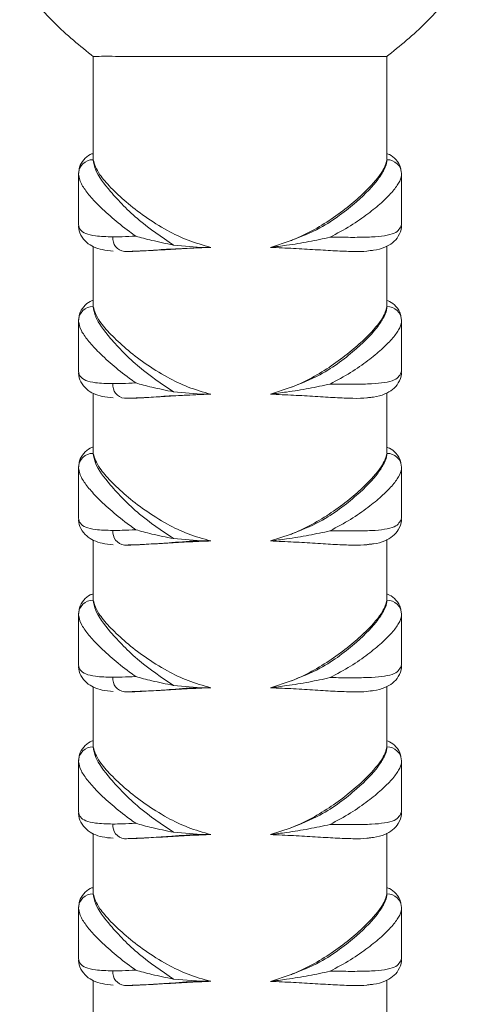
# Model space of a CAD drawing. Header units: millimetres. Extents: x 0 to 210, y 0 to 297.
# Tile 12 of 14: x 122 to 132, y 194 to 216. Entities that reach past the tile are written whole.
import ezdxf

# ---------------------------------------------------------------- set-up
doc = ezdxf.new("R2010")
doc.units = ezdxf.units.MM

msp = doc.modelspace()

# ---------------------------------------------------------------- linework, layer by layer
at = {"color": 7, "linetype": 'Continuous', "lineweight": 15}
for p, q in [((123.473, 215.655), (123.473, 213.302)), ((130.14, 213.32), (130.14, 215.655)), ((123.144, 212.973), (123.14, 212.987)), ((123.14, 212.973), (123.14, 211.85)), ((130.473, 212.987), (130.472, 212.976)), ((130.473, 211.848), (130.473, 212.976)), ((123.144, 211.85), (123.14, 211.836)), ((130.473, 211.836), (130.473, 211.848)), ((123.473, 211.341), (123.473, 209.969)), ((125.299, 211.373), (125.926, 211.321)), ((126.143, 211.321), (125.926, 211.321)), ((127.496, 211.32), (127.948, 211.469)), ((130.14, 209.987), (130.14, 211.351)), ((123.144, 209.64), (123.14, 209.654)), ((123.14, 209.64), (123.14, 208.517)), ((130.473, 209.654), (130.472, 209.642)), ((130.473, 208.515), (130.473, 209.642)), ((123.144, 208.517), (123.14, 208.502)), ((130.473, 208.503), (130.473, 208.515)), ((123.473, 208.008), (123.473, 206.636)), ((125.299, 208.04), (125.926, 207.988)), ((126.143, 207.988), (125.926, 207.988)), ((127.496, 207.987), (127.948, 208.136)), ((130.14, 206.653), (130.14, 208.018)), ((123.144, 206.307), (123.14, 206.321)), ((123.14, 206.307), (123.14, 205.184)), ((130.473, 206.32), (130.472, 206.309)), ((130.473, 205.182), (130.473, 206.309)), ((123.144, 205.184), (123.14, 205.169)), ((130.473, 205.169), (130.473, 205.182)), ((127.496, 204.654), (127.948, 204.802)), ((123.473, 204.674), (123.473, 203.302)), ((125.299, 204.707), (125.926, 204.655)), ((126.143, 204.655), (125.926, 204.655)), ((130.14, 203.32), (130.14, 204.684)), ((123.144, 202.973), (123.14, 202.987)), ((123.14, 202.973), (123.14, 201.85)), ((130.473, 202.987), (130.472, 202.976)), ((130.473, 201.848), (130.473, 202.976)), ((123.144, 201.85), (123.14, 201.836)), ((130.473, 201.836), (130.473, 201.848)), ((127.496, 201.32), (127.948, 201.469)), ((123.473, 201.341), (123.473, 199.969)), ((125.299, 201.373), (125.926, 201.321)), ((126.143, 201.321), (125.926, 201.321)), ((130.14, 199.987), (130.14, 201.351)), ((123.144, 199.64), (123.14, 199.654)), ((130.473, 199.654), (130.472, 199.642)), ((123.14, 199.64), (123.14, 198.517)), ((130.473, 198.515), (130.473, 199.642)), ((123.144, 198.517), (123.14, 198.502)), ((130.473, 198.503), (130.473, 198.515)), ((127.496, 197.987), (127.948, 198.136)), ((123.473, 198.008), (123.473, 196.636)), ((125.299, 198.04), (125.926, 197.988)), ((126.143, 197.988), (125.926, 197.988)), ((130.14, 196.653), (130.14, 198.018)), ((123.144, 196.307), (123.14, 196.321)), ((123.14, 196.307), (123.14, 195.184)), ((130.473, 196.32), (130.472, 196.309)), ((130.473, 195.182), (130.473, 196.309)), ((123.144, 195.184), (123.14, 195.169)), ((130.473, 195.169), (130.473, 195.182)), ((127.496, 194.654), (127.948, 194.802)), ((123.473, 194.674), (123.473, 193.302)), ((125.299, 194.707), (125.926, 194.655)), ((126.143, 194.655), (125.926, 194.655)), ((130.14, 193.32), (130.14, 194.684))]:
    msp.add_line(p, q, dxfattribs=at)
for centre, radius, start, end in [((123.467, 212.983), 0.327, 88.8325, 179.239), ((130.146, 212.983), 0.327, 0.7431, 91.1877), ((124.223, 211.528), 0.304, 174.0228, 262.3955), ((123.467, 209.65), 0.327, 88.8327, 179.2387), ((130.146, 209.649), 0.327, 0.7431, 91.1877), ((124.223, 208.195), 0.304, 174.0228, 262.3955), ((123.467, 206.316), 0.327, 88.8327, 179.2387), ((130.146, 206.316), 0.327, 0.7428, 91.1875), ((124.223, 204.862), 0.304, 174.0225, 262.3963), ((123.467, 202.983), 0.327, 88.8323, 179.2387), ((130.146, 202.983), 0.327, 0.7431, 91.1873), ((124.223, 201.528), 0.304, 174.0228, 262.3955), ((123.467, 199.65), 0.327, 88.8325, 179.2384), ((130.146, 199.649), 0.327, 0.7428, 91.1875), ((124.223, 198.195), 0.304, 174.0225, 262.3967), ((123.467, 196.316), 0.327, 88.8323, 179.2387), ((130.146, 196.316), 0.327, 0.7435, 91.1873), ((124.223, 194.862), 0.304, 174.0222, 262.3962)]:
    msp.add_arc(centre, radius, start, end, dxfattribs=at)
for points, knots in [([(121.806, 217.321), (122.056, 217.012), (122.556, 216.394), (123.176, 215.895), (123.485, 215.645)], [0, 0, 0, 0, 0.500016, 1, 1, 1, 1]), ([(130.127, 215.645), (130.437, 215.895), (131.056, 216.394), (131.556, 217.012), (131.806, 217.321)], [0, 0, 0, 0, 0.499984, 1, 1, 1, 1]), ([(123.473, 215.655), (123.485, 215.655), (123.509, 215.657), (123.696, 215.66), (123.968, 215.659), (124.305, 215.655), (124.716, 215.654), (125.183, 215.655), (125.7, 215.654), (126.244, 215.654), (126.809, 215.655), (127.368, 215.654), (127.917, 215.654), (128.43, 215.655), (128.9, 215.655), (129.308, 215.655), (129.647, 215.655), (129.905, 215.654), (130.07, 215.654), (130.145, 215.655), (130.133, 215.655), (130.13, 215.654)], [0, 0, 0, 0, 0.061119, 0.124643, 0.177565, 0.232021, 0.284939, 0.33939, 0.392311, 0.446767, 0.499694, 0.554157, 0.607084, 0.661546, 0.714473, 0.768936, 0.821864, 0.876327, 0.929256, 0.983719, 1, 1, 1, 1]), ([(123.473, 213.454), (123.45, 213.446), (123.372, 213.42), (123.252, 213.317), (123.156, 213.157), (123.15, 213.05), (123.147, 213.005)], [0, 0, 0, 0, 0.132574, 0.454274, 0.769821, 1, 1, 1, 1]), ([(123.473, 213.31), (123.485, 213.236), (123.513, 213.051), (123.781, 212.673), (124.153, 212.27), (124.597, 211.848), (125.027, 211.557), (125.299, 211.373)], [0, 0, 0, 0, 0.174757, 0.441605, 0.59217, 0.74277, 1, 1, 1, 1]), ([(126.143, 211.321), (125.968, 211.371), (125.618, 211.47), (125.116, 211.718), (124.64, 212.017), (124.209, 212.355), (123.864, 212.679), (123.561, 213.03), (123.506, 213.205), (123.473, 213.31)], [0, 0, 0, 0, 0.1131442, 0.2265615, 0.3669533, 0.5074335, 0.6494729, 0.7913937, 1, 1, 1, 1]), ([(127.948, 211.469), (128.181, 211.561), (128.596, 211.725), (129.083, 212.051), (129.562, 212.438), (129.905, 212.8), (130.093, 213.096), (130.14, 213.235), (130.139, 213.297), (130.139, 213.309)], [0, 0, 0, 0, 0.1769469, 0.3167968, 0.4606415, 0.7127532, 0.8392811, 0.969393, 1, 1, 1, 1]), ([(130.139, 213.309), (130.118, 213.229), (130.067, 213.043), (129.749, 212.673), (129.343, 212.305), (128.949, 212.004), (128.504, 211.722), (128.158, 211.551), (127.965, 211.476), (127.948, 211.469)], [0, 0, 0, 0, 0.184246, 0.428827, 0.572735, 0.71667, 0.851931, 0.987, 1, 1, 1, 1]), ([(130.462, 213.025), (130.46, 213.06), (130.455, 213.164), (130.355, 213.319), (130.234, 213.417), (130.16, 213.443), (130.14, 213.45)], [0, 0, 0, 0, 0.184289, 0.54622, 0.87869, 1, 1, 1, 1]), ([(123.14, 211.836), (123.149, 211.795), (123.168, 211.712), (123.299, 211.628), (123.528, 211.57), (123.779, 211.564), (123.92, 211.56)], [0, 0, 0, 0, 0.21869, 0.452862, 0.693627, 1, 1, 1, 1]), ([(123.145, 211.819), (123.144, 211.809), (123.138, 211.738), (123.189, 211.591), (123.318, 211.425), (123.491, 211.323), (123.685, 211.26), (123.844, 211.245), (123.929, 211.237)], [0, 0, 0, 0, 0.028112, 0.204053, 0.390706, 0.569462, 0.771758, 1, 1, 1, 1]), ([(128.85, 211.551), (128.896, 211.551), (129.096, 211.55), (129.428, 211.547), (129.801, 211.553), (130.101, 211.582), (130.388, 211.65), (130.44, 211.763), (130.473, 211.836)], [0, 0, 0, 0, 0.047374, 0.207357, 0.37187, 0.532959, 0.698981, 1, 1, 1, 1]), ([(129.757, 211.247), (129.784, 211.25), (129.912, 211.261), (130.076, 211.308), (130.273, 211.414), (130.411, 211.571), (130.475, 211.728), (130.468, 211.812), (130.467, 211.827)], [0, 0, 0, 0, 0.073212, 0.351414, 0.557627, 0.748036, 0.954433, 1, 1, 1, 1]), ([(123.92, 211.56), (123.989, 211.561), (124.148, 211.562), (124.336, 211.571), (124.442, 211.576)], [0, 0, 0, 0, 0.433076, 1, 1, 1, 1]), ([(124.442, 211.576), (124.443, 211.576), (124.554, 211.543), (124.819, 211.471), (125.129, 211.408), (125.299, 211.373)], [0, 0, 0, 0, 0.003072, 0.456159, 1, 1, 1, 1]), ([(127.496, 211.32), (127.619, 211.336), (127.914, 211.373), (128.376, 211.449), (128.697, 211.516), (128.849, 211.551), (128.85, 211.551)], [0, 0, 0, 0, 0.260406, 0.623434, 0.997642, 1, 1, 1, 1]), ([(125.926, 211.321), (125.926, 211.321), (125.697, 211.293), (125.296, 211.293), (124.781, 211.249), (124.426, 211.23), (124.245, 211.228), (124.182, 211.227)], [0, 0, 0, 0, 0.00001, 0.332389, 0.595804, 0.859222, 1, 1, 1, 1]), ([(124.182, 211.227), (124.419, 211.235), (124.781, 211.247), (125.41, 211.288), (125.823, 211.31), (126.074, 211.319), (126.143, 211.321)], [0, 0, 0, 0, 0.438714, 0.671186, 0.910178, 1, 1, 1, 1]), ([(127.496, 211.32), (127.673, 211.313), (128.027, 211.299), (128.525, 211.268), (128.98, 211.239), (129.372, 211.225), (129.634, 211.225), (129.734, 211.244), (129.757, 211.248)], [0, 0, 0, 0, 0.186109, 0.372229, 0.562877, 0.753495, 0.942757, 1, 1, 1, 1]), ([(123.473, 210.121), (123.45, 210.113), (123.372, 210.086), (123.252, 209.983), (123.156, 209.824), (123.15, 209.717), (123.147, 209.672)], [0, 0, 0, 0, 0.132574, 0.454274, 0.769821, 1, 1, 1, 1]), ([(123.473, 209.976), (123.485, 209.903), (123.513, 209.717), (123.781, 209.34), (124.153, 208.937), (124.597, 208.515), (125.027, 208.224), (125.299, 208.04)], [0, 0, 0, 0, 0.174757, 0.441605, 0.59217, 0.74277, 1, 1, 1, 1]), ([(126.143, 207.988), (125.968, 208.037), (125.618, 208.137), (125.116, 208.385), (124.64, 208.684), (124.209, 209.022), (123.864, 209.346), (123.561, 209.696), (123.506, 209.872), (123.473, 209.976)], [0, 0, 0, 0, 0.113144, 0.226562, 0.366953, 0.507434, 0.649473, 0.791393, 1, 1, 1, 1]), ([(127.948, 208.136), (128.181, 208.227), (128.596, 208.391), (129.083, 208.717), (129.562, 209.104), (129.905, 209.467), (130.093, 209.763), (130.14, 209.901), (130.139, 209.964), (130.139, 209.976)], [0, 0, 0, 0, 0.176947, 0.316797, 0.460642, 0.712753, 0.839281, 0.969393, 1, 1, 1, 1]), ([(130.139, 209.976), (130.118, 209.896), (130.067, 209.709), (129.749, 209.34), (129.343, 208.971), (128.949, 208.67), (128.504, 208.388), (128.158, 208.218), (127.965, 208.142), (127.948, 208.136)], [0, 0, 0, 0, 0.184246, 0.428827, 0.572735, 0.71667, 0.851931, 0.987, 1, 1, 1, 1]), ([(130.462, 209.692), (130.46, 209.727), (130.455, 209.831), (130.355, 209.985), (130.234, 210.084), (130.16, 210.11), (130.14, 210.117)], [0, 0, 0, 0, 0.18429, 0.54622, 0.87869, 1, 1, 1, 1]), ([(123.14, 208.502), (123.149, 208.462), (123.168, 208.379), (123.299, 208.295), (123.528, 208.237), (123.779, 208.23), (123.92, 208.227)], [0, 0, 0, 0, 0.21869, 0.452862, 0.693627, 1, 1, 1, 1]), ([(123.145, 208.486), (123.144, 208.476), (123.138, 208.405), (123.189, 208.257), (123.318, 208.092), (123.491, 207.989), (123.685, 207.926), (123.844, 207.912), (123.929, 207.904)], [0, 0, 0, 0, 0.028112, 0.204053, 0.390706, 0.569462, 0.771758, 1, 1, 1, 1]), ([(128.85, 208.218), (128.896, 208.218), (129.096, 208.216), (129.428, 208.213), (129.801, 208.22), (130.101, 208.248), (130.388, 208.316), (130.44, 208.43), (130.473, 208.503)], [0, 0, 0, 0, 0.047374, 0.207357, 0.37187, 0.532959, 0.698981, 1, 1, 1, 1]), ([(129.757, 207.914), (129.784, 207.916), (129.912, 207.927), (130.076, 207.975), (130.273, 208.081), (130.411, 208.238), (130.475, 208.395), (130.468, 208.478), (130.467, 208.493)], [0, 0, 0, 0, 0.073212, 0.351414, 0.557627, 0.748036, 0.954433, 1, 1, 1, 1]), ([(123.92, 208.227), (123.989, 208.227), (124.148, 208.229), (124.336, 208.238), (124.442, 208.243)], [0, 0, 0, 0, 0.433076, 1, 1, 1, 1]), ([(124.442, 208.243), (124.443, 208.243), (124.554, 208.209), (124.819, 208.138), (125.129, 208.075), (125.299, 208.04)], [0, 0, 0, 0, 0.003072, 0.456159, 1, 1, 1, 1]), ([(127.496, 207.987), (127.619, 208.003), (127.914, 208.04), (128.376, 208.116), (128.697, 208.182), (128.849, 208.218), (128.85, 208.218)], [0, 0, 0, 0, 0.260405, 0.623434, 0.997642, 1, 1, 1, 1]), ([(125.926, 207.988), (125.926, 207.988), (125.697, 207.959), (125.296, 207.959), (124.781, 207.915), (124.426, 207.896), (124.245, 207.894), (124.182, 207.893)], [0, 0, 0, 0, 0.0000096, 0.3323886, 0.5958036, 0.8592217, 1, 1, 1, 1]), ([(124.182, 207.893), (124.419, 207.901), (124.781, 207.913), (125.41, 207.955), (125.823, 207.977), (126.074, 207.985), (126.143, 207.988)], [0, 0, 0, 0, 0.438714, 0.671186, 0.910178, 1, 1, 1, 1]), ([(127.496, 207.987), (127.673, 207.98), (128.027, 207.965), (128.525, 207.935), (128.98, 207.906), (129.372, 207.891), (129.634, 207.892), (129.734, 207.91), (129.757, 207.915)], [0, 0, 0, 0, 0.186109, 0.372229, 0.562877, 0.753495, 0.942757, 1, 1, 1, 1]), ([(123.473, 206.787), (123.45, 206.779), (123.372, 206.753), (123.252, 206.65), (123.156, 206.49), (123.15, 206.383), (123.147, 206.338)], [0, 0, 0, 0, 0.132574, 0.454275, 0.76982, 1, 1, 1, 1]), ([(123.473, 206.643), (123.485, 206.569), (123.513, 206.384), (123.781, 206.006), (124.153, 205.604), (124.597, 205.182), (125.027, 204.89), (125.299, 204.707)], [0, 0, 0, 0, 0.174757, 0.441605, 0.59217, 0.74277, 1, 1, 1, 1]), ([(126.143, 204.655), (125.968, 204.704), (125.618, 204.803), (125.116, 205.051), (124.64, 205.35), (124.209, 205.689), (123.864, 206.013), (123.561, 206.363), (123.506, 206.538), (123.473, 206.643)], [0, 0, 0, 0, 0.113144, 0.226561, 0.366953, 0.507433, 0.649473, 0.791394, 1, 1, 1, 1]), ([(127.948, 204.802), (128.181, 204.894), (128.596, 205.058), (129.083, 205.384), (129.562, 205.771), (129.905, 206.134), (130.093, 206.429), (130.14, 206.568), (130.139, 206.631), (130.139, 206.643)], [0, 0, 0, 0, 0.1769469, 0.3167965, 0.4606416, 0.712753, 0.8392809, 0.969393, 1, 1, 1, 1]), ([(130.139, 206.643), (130.118, 206.562), (130.067, 206.376), (129.749, 206.007), (129.343, 205.638), (128.949, 205.337), (128.504, 205.055), (128.158, 204.885), (127.965, 204.809), (127.948, 204.802)], [0, 0, 0, 0, 0.184247, 0.428827, 0.572735, 0.71667, 0.851931, 0.987, 1, 1, 1, 1]), ([(130.462, 206.359), (130.46, 206.394), (130.455, 206.497), (130.355, 206.652), (130.234, 206.751), (130.16, 206.776), (130.14, 206.783)], [0, 0, 0, 0, 0.18429, 0.54622, 0.87869, 1, 1, 1, 1]), ([(123.14, 205.169), (123.149, 205.129), (123.168, 205.045), (123.299, 204.961), (123.528, 204.903), (123.779, 204.897), (123.92, 204.893)], [0, 0, 0, 0, 0.21869, 0.452862, 0.693627, 1, 1, 1, 1]), ([(123.145, 205.152), (123.144, 205.142), (123.138, 205.072), (123.189, 204.924), (123.318, 204.759), (123.491, 204.656), (123.685, 204.593), (123.844, 204.578), (123.929, 204.57)], [0, 0, 0, 0, 0.028112, 0.204052, 0.390706, 0.569462, 0.771758, 1, 1, 1, 1]), ([(128.85, 204.885), (128.896, 204.884), (129.096, 204.883), (129.428, 204.88), (129.801, 204.887), (130.101, 204.915), (130.388, 204.983), (130.44, 205.096), (130.473, 205.169)], [0, 0, 0, 0, 0.047374, 0.207357, 0.37187, 0.532958, 0.698981, 1, 1, 1, 1]), ([(129.757, 204.58), (129.784, 204.583), (129.912, 204.594), (130.076, 204.642), (130.273, 204.748), (130.411, 204.904), (130.475, 205.062), (130.468, 205.145), (130.467, 205.16)], [0, 0, 0, 0, 0.073212, 0.351413, 0.557627, 0.748036, 0.954434, 1, 1, 1, 1]), ([(123.92, 204.893), (123.989, 204.894), (124.148, 204.896), (124.336, 204.904), (124.442, 204.91)], [0, 0, 0, 0, 0.4330756, 1, 1, 1, 1]), ([(124.442, 204.91), (124.443, 204.909), (124.554, 204.876), (124.819, 204.804), (125.129, 204.741), (125.299, 204.707)], [0, 0, 0, 0, 0.003072, 0.456159, 1, 1, 1, 1]), ([(127.496, 204.654), (127.619, 204.669), (127.914, 204.707), (128.376, 204.783), (128.697, 204.849), (128.849, 204.884), (128.85, 204.885)], [0, 0, 0, 0, 0.260405, 0.623434, 0.997642, 1, 1, 1, 1]), ([(125.926, 204.655), (125.926, 204.655), (125.695, 204.655), (125.296, 204.616), (124.78, 204.585), (124.426, 204.563), (124.245, 204.561), (124.182, 204.56)], [0, 0, 0, 0, 0.00001, 0.332389, 0.595804, 0.859222, 1, 1, 1, 1]), ([(124.182, 204.56), (124.419, 204.568), (124.781, 204.58), (125.41, 204.622), (125.823, 204.643), (126.074, 204.652), (126.143, 204.655)], [0, 0, 0, 0, 0.438714, 0.671186, 0.910178, 1, 1, 1, 1]), ([(127.496, 204.654), (127.673, 204.646), (128.027, 204.632), (128.525, 204.601), (128.98, 204.572), (129.372, 204.558), (129.634, 204.558), (129.734, 204.577), (129.757, 204.582)], [0, 0, 0, 0, 0.186109, 0.372229, 0.562877, 0.753495, 0.942757, 1, 1, 1, 1]), ([(123.473, 203.454), (123.45, 203.446), (123.372, 203.42), (123.252, 203.317), (123.156, 203.157), (123.15, 203.05), (123.147, 203.005)], [0, 0, 0, 0, 0.132574, 0.454274, 0.769821, 1, 1, 1, 1]), ([(123.473, 203.31), (123.485, 203.236), (123.513, 203.051), (123.781, 202.673), (124.153, 202.27), (124.597, 201.848), (125.027, 201.557), (125.299, 201.373)], [0, 0, 0, 0, 0.174757, 0.441605, 0.59217, 0.74277, 1, 1, 1, 1]), ([(126.143, 201.321), (125.968, 201.371), (125.618, 201.47), (125.116, 201.718), (124.64, 202.017), (124.209, 202.355), (123.864, 202.679), (123.561, 203.03), (123.506, 203.205), (123.473, 203.31)], [0, 0, 0, 0, 0.1131442, 0.2265615, 0.3669533, 0.5074335, 0.6494729, 0.7913937, 1, 1, 1, 1]), ([(127.948, 201.469), (128.181, 201.561), (128.596, 201.725), (129.083, 202.051), (129.562, 202.438), (129.905, 202.8), (130.093, 203.096), (130.14, 203.235), (130.139, 203.297), (130.139, 203.309)], [0, 0, 0, 0, 0.1769468, 0.3167967, 0.4606415, 0.712753, 0.839281, 0.969393, 1, 1, 1, 1]), ([(130.139, 203.309), (130.118, 203.229), (130.067, 203.043), (129.749, 202.673), (129.343, 202.305), (128.949, 202.004), (128.504, 201.722), (128.158, 201.551), (127.965, 201.476), (127.948, 201.469)], [0, 0, 0, 0, 0.184247, 0.428827, 0.572735, 0.716669, 0.851931, 0.987, 1, 1, 1, 1]), ([(130.462, 203.025), (130.46, 203.06), (130.455, 203.164), (130.355, 203.319), (130.234, 203.417), (130.16, 203.443), (130.14, 203.45)], [0, 0, 0, 0, 0.184289, 0.54622, 0.87869, 1, 1, 1, 1]), ([(123.14, 201.836), (123.149, 201.795), (123.168, 201.712), (123.299, 201.628), (123.528, 201.57), (123.779, 201.564), (123.92, 201.56)], [0, 0, 0, 0, 0.21869, 0.452862, 0.693627, 1, 1, 1, 1]), ([(123.145, 201.819), (123.144, 201.809), (123.138, 201.738), (123.189, 201.591), (123.318, 201.425), (123.491, 201.323), (123.685, 201.26), (123.844, 201.245), (123.929, 201.237)], [0, 0, 0, 0, 0.028112, 0.204052, 0.390706, 0.569462, 0.771758, 1, 1, 1, 1]), ([(128.85, 201.551), (128.896, 201.551), (129.096, 201.55), (129.428, 201.547), (129.801, 201.553), (130.101, 201.582), (130.388, 201.65), (130.44, 201.763), (130.473, 201.836)], [0, 0, 0, 0, 0.047374, 0.207357, 0.37187, 0.532958, 0.698981, 1, 1, 1, 1]), ([(129.757, 201.247), (129.784, 201.25), (129.912, 201.261), (130.076, 201.308), (130.273, 201.414), (130.411, 201.571), (130.475, 201.728), (130.468, 201.812), (130.467, 201.827)], [0, 0, 0, 0, 0.073212, 0.351414, 0.557627, 0.748036, 0.954433, 1, 1, 1, 1]), ([(123.92, 201.56), (123.989, 201.561), (124.148, 201.562), (124.336, 201.571), (124.442, 201.576)], [0, 0, 0, 0, 0.4330756, 1, 1, 1, 1]), ([(124.442, 201.576), (124.443, 201.576), (124.554, 201.543), (124.819, 201.471), (125.129, 201.408), (125.299, 201.373)], [0, 0, 0, 0, 0.0030723, 0.4561592, 1, 1, 1, 1]), ([(127.496, 201.32), (127.619, 201.336), (127.914, 201.373), (128.376, 201.449), (128.697, 201.516), (128.849, 201.551), (128.85, 201.551)], [0, 0, 0, 0, 0.260406, 0.623434, 0.997642, 1, 1, 1, 1]), ([(125.926, 201.321), (125.926, 201.321), (125.695, 201.321), (125.296, 201.282), (124.78, 201.251), (124.426, 201.23), (124.245, 201.227), (124.182, 201.227)], [0, 0, 0, 0, 0.00001, 0.332389, 0.595804, 0.859222, 1, 1, 1, 1]), ([(124.182, 201.227), (124.419, 201.235), (124.781, 201.247), (125.41, 201.288), (125.823, 201.31), (126.074, 201.319), (126.143, 201.321)], [0, 0, 0, 0, 0.438714, 0.671186, 0.910178, 1, 1, 1, 1]), ([(127.496, 201.32), (127.673, 201.313), (128.027, 201.299), (128.525, 201.268), (128.98, 201.239), (129.372, 201.225), (129.634, 201.225), (129.734, 201.244), (129.757, 201.248)], [0, 0, 0, 0, 0.186109, 0.372229, 0.562877, 0.753495, 0.942757, 1, 1, 1, 1]), ([(123.473, 200.121), (123.45, 200.113), (123.372, 200.086), (123.252, 199.983), (123.156, 199.824), (123.15, 199.717), (123.147, 199.672)], [0, 0, 0, 0, 0.132574, 0.454275, 0.76982, 1, 1, 1, 1]), ([(130.462, 199.692), (130.46, 199.727), (130.455, 199.831), (130.355, 199.985), (130.234, 200.084), (130.16, 200.11), (130.14, 200.117)], [0, 0, 0, 0, 0.184288, 0.546219, 0.87869, 1, 1, 1, 1]), ([(123.473, 199.976), (123.485, 199.903), (123.513, 199.717), (123.781, 199.339), (124.153, 198.937), (124.597, 198.515), (125.027, 198.224), (125.299, 198.04)], [0, 0, 0, 0, 0.174757, 0.441605, 0.59217, 0.74277, 1, 1, 1, 1]), ([(126.143, 197.988), (125.968, 198.037), (125.618, 198.137), (125.116, 198.385), (124.64, 198.684), (124.209, 199.022), (123.864, 199.346), (123.561, 199.696), (123.506, 199.872), (123.473, 199.976)], [0, 0, 0, 0, 0.113144, 0.226562, 0.366954, 0.507433, 0.649473, 0.791394, 1, 1, 1, 1]), ([(127.948, 198.136), (128.181, 198.227), (128.596, 198.391), (129.083, 198.717), (129.562, 199.104), (129.905, 199.467), (130.093, 199.763), (130.14, 199.901), (130.139, 199.964), (130.139, 199.976)], [0, 0, 0, 0, 0.176947, 0.316796, 0.460642, 0.712753, 0.839281, 0.969393, 1, 1, 1, 1]), ([(130.139, 199.976), (130.118, 199.896), (130.067, 199.709), (129.749, 199.34), (129.343, 198.971), (128.949, 198.67), (128.504, 198.388), (128.158, 198.218), (127.965, 198.142), (127.948, 198.136)], [0, 0, 0, 0, 0.184246, 0.428827, 0.572736, 0.716669, 0.851931, 0.986999, 1, 1, 1, 1]), ([(123.14, 198.502), (123.149, 198.462), (123.168, 198.379), (123.299, 198.295), (123.528, 198.237), (123.779, 198.23), (123.92, 198.227)], [0, 0, 0, 0, 0.21869, 0.452862, 0.693627, 1, 1, 1, 1]), ([(123.145, 198.486), (123.144, 198.476), (123.138, 198.405), (123.189, 198.257), (123.318, 198.092), (123.491, 197.989), (123.685, 197.926), (123.844, 197.912), (123.929, 197.904)], [0, 0, 0, 0, 0.028112, 0.204052, 0.390705, 0.569462, 0.771758, 1, 1, 1, 1]), ([(128.85, 198.218), (128.896, 198.218), (129.096, 198.216), (129.428, 198.213), (129.801, 198.22), (130.101, 198.248), (130.388, 198.316), (130.44, 198.43), (130.473, 198.503)], [0, 0, 0, 0, 0.047374, 0.207357, 0.37187, 0.532958, 0.698981, 1, 1, 1, 1]), ([(129.757, 197.914), (129.784, 197.916), (129.912, 197.927), (130.076, 197.975), (130.273, 198.081), (130.411, 198.238), (130.475, 198.395), (130.468, 198.478), (130.467, 198.494)], [0, 0, 0, 0, 0.073212, 0.351413, 0.557626, 0.748035, 0.954434, 1, 1, 1, 1]), ([(123.92, 198.227), (123.989, 198.227), (124.148, 198.229), (124.336, 198.238), (124.442, 198.243)], [0, 0, 0, 0, 0.4330756, 1, 1, 1, 1]), ([(124.442, 198.243), (124.443, 198.243), (124.554, 198.209), (124.819, 198.138), (125.129, 198.075), (125.299, 198.04)], [0, 0, 0, 0, 0.0030723, 0.4561591, 1, 1, 1, 1]), ([(127.496, 197.987), (127.619, 198.003), (127.914, 198.04), (128.376, 198.116), (128.697, 198.182), (128.849, 198.218), (128.85, 198.218)], [0, 0, 0, 0, 0.260405, 0.623434, 0.997642, 1, 1, 1, 1]), ([(125.926, 197.988), (125.926, 197.988), (125.695, 197.988), (125.296, 197.949), (124.78, 197.918), (124.426, 197.896), (124.245, 197.894), (124.182, 197.893)], [0, 0, 0, 0, 0.00001, 0.332389, 0.595804, 0.859222, 1, 1, 1, 1]), ([(124.182, 197.893), (124.419, 197.901), (124.781, 197.913), (125.41, 197.955), (125.823, 197.977), (126.074, 197.985), (126.143, 197.988)], [0, 0, 0, 0, 0.438714, 0.671186, 0.910178, 1, 1, 1, 1]), ([(127.496, 197.987), (127.673, 197.98), (128.027, 197.965), (128.525, 197.935), (128.98, 197.906), (129.372, 197.891), (129.634, 197.892), (129.734, 197.91), (129.757, 197.915)], [0, 0, 0, 0, 0.186109, 0.372229, 0.562877, 0.753495, 0.942757, 1, 1, 1, 1]), ([(123.473, 196.787), (123.45, 196.779), (123.372, 196.753), (123.252, 196.65), (123.156, 196.49), (123.15, 196.383), (123.147, 196.338)], [0, 0, 0, 0, 0.132574, 0.454274, 0.76982, 1, 1, 1, 1]), ([(130.462, 196.359), (130.46, 196.394), (130.455, 196.497), (130.355, 196.652), (130.234, 196.751), (130.16, 196.776), (130.14, 196.783)], [0, 0, 0, 0, 0.18429, 0.546219, 0.878691, 1, 1, 1, 1]), ([(123.473, 196.643), (123.485, 196.569), (123.513, 196.384), (123.781, 196.006), (124.153, 195.604), (124.597, 195.182), (125.027, 194.89), (125.299, 194.707)], [0, 0, 0, 0, 0.174757, 0.441605, 0.59217, 0.74277, 1, 1, 1, 1]), ([(126.143, 194.655), (125.968, 194.704), (125.618, 194.803), (125.116, 195.051), (124.64, 195.35), (124.209, 195.689), (123.864, 196.013), (123.561, 196.363), (123.506, 196.538), (123.473, 196.643)], [0, 0, 0, 0, 0.113144, 0.226561, 0.366953, 0.507434, 0.649473, 0.791394, 1, 1, 1, 1]), ([(127.948, 194.802), (128.181, 194.894), (128.596, 195.058), (129.083, 195.384), (129.562, 195.771), (129.905, 196.134), (130.093, 196.429), (130.14, 196.568), (130.139, 196.631), (130.139, 196.643)], [0, 0, 0, 0, 0.1769468, 0.316797, 0.4606415, 0.7127531, 0.839281, 0.9693928, 1, 1, 1, 1]), ([(130.139, 196.643), (130.118, 196.562), (130.067, 196.376), (129.749, 196.007), (129.343, 195.638), (128.949, 195.337), (128.504, 195.055), (128.158, 194.885), (127.965, 194.809), (127.948, 194.802)], [0, 0, 0, 0, 0.1842466, 0.4288274, 0.5727351, 0.7166695, 0.8519304, 0.9869994, 1, 1, 1, 1]), ([(123.14, 195.169), (123.149, 195.129), (123.168, 195.045), (123.299, 194.961), (123.528, 194.903), (123.779, 194.897), (123.92, 194.893)], [0, 0, 0, 0, 0.21869, 0.452862, 0.693627, 1, 1, 1, 1]), ([(123.145, 195.152), (123.144, 195.142), (123.138, 195.072), (123.189, 194.924), (123.318, 194.759), (123.491, 194.656), (123.685, 194.593), (123.844, 194.578), (123.929, 194.57)], [0, 0, 0, 0, 0.028112, 0.204053, 0.390706, 0.569463, 0.771758, 1, 1, 1, 1]), ([(128.85, 194.885), (128.896, 194.884), (129.096, 194.883), (129.428, 194.88), (129.801, 194.887), (130.101, 194.915), (130.388, 194.983), (130.44, 195.096), (130.473, 195.169)], [0, 0, 0, 0, 0.047374, 0.207357, 0.37187, 0.532958, 0.698981, 1, 1, 1, 1]), ([(129.757, 194.58), (129.784, 194.583), (129.912, 194.594), (130.076, 194.642), (130.273, 194.748), (130.411, 194.904), (130.475, 195.062), (130.468, 195.145), (130.467, 195.16)], [0, 0, 0, 0, 0.073212, 0.351413, 0.557626, 0.748035, 0.954434, 1, 1, 1, 1]), ([(123.92, 194.893), (123.989, 194.894), (124.148, 194.896), (124.336, 194.904), (124.442, 194.91)], [0, 0, 0, 0, 0.433076, 1, 1, 1, 1]), ([(124.442, 194.91), (124.443, 194.909), (124.554, 194.876), (124.819, 194.804), (125.129, 194.741), (125.299, 194.707)], [0, 0, 0, 0, 0.003071, 0.456159, 1, 1, 1, 1]), ([(127.496, 194.654), (127.619, 194.669), (127.914, 194.707), (128.376, 194.783), (128.697, 194.849), (128.849, 194.884), (128.85, 194.885)], [0, 0, 0, 0, 0.260406, 0.623434, 0.997642, 1, 1, 1, 1]), ([(125.926, 194.655), (125.926, 194.655), (125.695, 194.655), (125.296, 194.616), (124.78, 194.585), (124.426, 194.563), (124.245, 194.561), (124.182, 194.56)], [0, 0, 0, 0, 0.00001, 0.332389, 0.595804, 0.859222, 1, 1, 1, 1]), ([(124.182, 194.56), (124.419, 194.568), (124.781, 194.58), (125.41, 194.622), (125.823, 194.643), (126.074, 194.652), (126.143, 194.655)], [0, 0, 0, 0, 0.4387138, 0.6711856, 0.9101776, 1, 1, 1, 1]), ([(127.496, 194.654), (127.673, 194.646), (128.027, 194.632), (128.525, 194.601), (128.98, 194.572), (129.372, 194.558), (129.634, 194.558), (129.734, 194.577), (129.757, 194.582)], [0, 0, 0, 0, 0.186109, 0.372229, 0.562877, 0.753495, 0.942757, 1, 1, 1, 1])]:
    msp.add_open_spline(points, degree=3, knots=knots, dxfattribs=at)
at = {"color": 8, "linetype": 'Continuous', "lineweight": 15}
for points, knots in [([(124.442, 211.576), (124.394, 211.61), (124.198, 211.749), (123.89, 211.999), (123.574, 212.292), (123.343, 212.55), (123.176, 212.79), (123.155, 212.908), (123.144, 212.973)], [0, 0, 0, 0, 0.062409, 0.253198, 0.448074, 0.617425, 0.790466, 1, 1, 1, 1]), ([(130.472, 212.976), (130.472, 212.968), (130.472, 212.913), (130.421, 212.785), (130.265, 212.574), (130.027, 212.337), (129.713, 212.08), (129.328, 211.807), (129.009, 211.637), (128.85, 211.551)], [0, 0, 0, 0, 0.02559, 0.185928, 0.346395, 0.504628, 0.662918, 0.831498, 1, 1, 1, 1]), ([(124.442, 208.243), (124.394, 208.277), (124.198, 208.416), (123.89, 208.665), (123.574, 208.959), (123.343, 209.217), (123.176, 209.457), (123.155, 209.575), (123.144, 209.64)], [0, 0, 0, 0, 0.062409, 0.253198, 0.448074, 0.617425, 0.790466, 1, 1, 1, 1]), ([(130.472, 209.642), (130.472, 209.635), (130.472, 209.58), (130.421, 209.452), (130.265, 209.241), (130.027, 209.004), (129.713, 208.747), (129.328, 208.474), (129.009, 208.303), (128.85, 208.218)], [0, 0, 0, 0, 0.02559, 0.185928, 0.346395, 0.504628, 0.662918, 0.831498, 1, 1, 1, 1]), ([(124.442, 204.91), (124.394, 204.944), (124.198, 205.083), (123.89, 205.332), (123.574, 205.625), (123.343, 205.884), (123.176, 206.123), (123.155, 206.242), (123.144, 206.307)], [0, 0, 0, 0, 0.062409, 0.253198, 0.448074, 0.617424, 0.790466, 1, 1, 1, 1]), ([(130.472, 206.309), (130.472, 206.301), (130.472, 206.246), (130.421, 206.119), (130.265, 205.908), (130.027, 205.67), (129.713, 205.414), (129.328, 205.141), (129.009, 204.97), (128.85, 204.885)], [0, 0, 0, 0, 0.02559, 0.185928, 0.346395, 0.504628, 0.662918, 0.831497, 1, 1, 1, 1]), ([(124.442, 201.576), (124.394, 201.61), (124.198, 201.749), (123.89, 201.999), (123.574, 202.292), (123.343, 202.55), (123.176, 202.79), (123.155, 202.908), (123.144, 202.973)], [0, 0, 0, 0, 0.062409, 0.253198, 0.448074, 0.617424, 0.790465, 1, 1, 1, 1]), ([(130.472, 202.976), (130.472, 202.968), (130.472, 202.913), (130.421, 202.785), (130.265, 202.574), (130.027, 202.337), (129.713, 202.08), (129.328, 201.807), (129.009, 201.637), (128.85, 201.551)], [0, 0, 0, 0, 0.02559, 0.185928, 0.346395, 0.504628, 0.662918, 0.831497, 1, 1, 1, 1]), ([(124.442, 198.243), (124.394, 198.277), (124.198, 198.416), (123.89, 198.665), (123.574, 198.959), (123.343, 199.217), (123.176, 199.457), (123.155, 199.575), (123.144, 199.64)], [0, 0, 0, 0, 0.062409, 0.253199, 0.448075, 0.617424, 0.790465, 1, 1, 1, 1]), ([(130.472, 199.642), (130.472, 199.635), (130.472, 199.58), (130.421, 199.452), (130.265, 199.241), (130.027, 199.004), (129.713, 198.747), (129.328, 198.474), (129.009, 198.303), (128.85, 198.218)], [0, 0, 0, 0, 0.02559, 0.185928, 0.346395, 0.504628, 0.662918, 0.831497, 1, 1, 1, 1]), ([(124.442, 194.91), (124.394, 194.944), (124.198, 195.083), (123.89, 195.332), (123.574, 195.625), (123.343, 195.884), (123.176, 196.123), (123.155, 196.242), (123.144, 196.307)], [0, 0, 0, 0, 0.06241, 0.253198, 0.448074, 0.617425, 0.790466, 1, 1, 1, 1]), ([(130.472, 196.309), (130.472, 196.301), (130.472, 196.246), (130.421, 196.119), (130.265, 195.908), (130.027, 195.67), (129.713, 195.414), (129.328, 195.141), (129.009, 194.97), (128.85, 194.885)], [0, 0, 0, 0, 0.02559, 0.185928, 0.346395, 0.504628, 0.662918, 0.831497, 1, 1, 1, 1])]:
    msp.add_open_spline(points, degree=3, knots=knots, dxfattribs=at)

doc.saveas('drawing.dxf')
